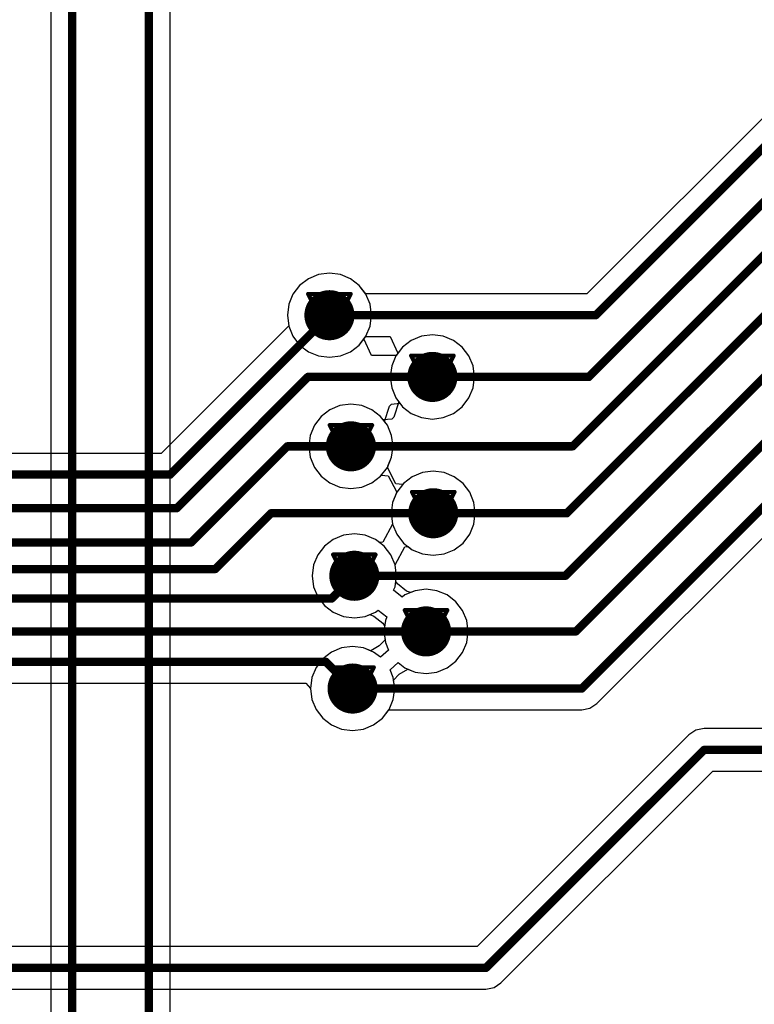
# Model space of a CAD drawing. Header units: millimetres. Extents: x 138 to 555, y 26 to 334.
# Tile 216 of 256: x 261 to 270, y 169 to 181. Entities that reach past the tile are written whole.
import ezdxf

# ---------------------------------------------------------------- set-up
doc = ezdxf.new("R2010")
doc.units = ezdxf.units.MM
for name, color, linetype in [('BottomLayer', 5, 'Continuous'), ('DrillDrawing', 1, 'Continuous'), ('MidLayer1', 16, 'Continuous'), ('MidLayer2', 76, 'Continuous'), ('MidLayer3', 90, 'Continuous'), ('MidLayer4', 156, 'Continuous'), ('MultiLayer', 9, 'Continuous'), ('TopLayer', 1, 'Continuous'), ('ViaHoleLayer', 16, 'Continuous')]:
    doc.layers.add(name, color=color, linetype=linetype)

msp = doc.modelspace()

# ---------------------------------------------------------------- linework, layer by layer
at = {"layer": 'BottomLayer'}
for p, q in [((264.552, 177.685), (264.43, 177.635)), ((264.682, 177.702), (264.552, 177.685)), ((264.813, 177.685), (264.682, 177.702)), ((264.934, 177.635), (264.813, 177.685)), ((264.325, 177.555), (264.245, 177.45)), ((264.43, 177.635), (264.325, 177.555)), ((265.039, 177.555), (264.934, 177.635)), ((265.119, 177.45), (265.039, 177.555)), ((264.245, 177.45), (264.195, 177.329)), ((265.169, 177.329), (265.119, 177.45)), ((264.195, 177.329), (264.178, 177.198)), ((265.186, 177.198), (265.169, 177.329)), ((264.178, 177.198), (264.195, 177.071)), ((265.169, 177.068), (265.186, 177.198)), ((264.195, 177.071), (262.668, 175.544)), ((265.119, 176.946), (265.169, 177.068)), ((265.914, 176.963), (265.783, 176.946)), ((266.044, 176.946), (265.914, 176.963)), ((265.094, 176.914), (265.119, 176.946)), ((265.187, 176.714), (265.094, 176.914)), ((265.662, 176.896), (265.557, 176.816)), ((265.783, 176.946), (265.662, 176.896)), ((266.166, 176.896), (266.044, 176.946)), ((266.27, 176.816), (266.166, 176.896)), ((265.479, 176.714), (265.187, 176.714)), ((265.557, 176.816), (265.479, 176.714)), ((266.351, 176.711), (266.27, 176.816)), ((266.401, 176.59), (266.351, 176.711)), ((266.418, 176.459), (266.401, 176.59)), ((266.401, 176.328), (266.418, 176.459)), ((266.351, 176.207), (266.401, 176.328)), ((265.401, 176.108), (265.423, 176.133)), ((265.423, 176.133), (265.526, 176.143)), ((265.526, 176.143), (265.557, 176.102)), ((266.27, 176.102), (266.351, 176.207)), ((265.341, 175.925), (265.401, 176.108)), ((265.557, 176.102), (265.662, 176.022)), ((265.662, 176.022), (265.783, 175.972)), ((266.044, 175.972), (266.166, 176.022)), ((266.166, 176.022), (266.27, 176.102)), ((265.375, 175.88), (265.341, 175.925)), ((265.783, 175.972), (265.914, 175.955)), ((265.914, 175.955), (266.044, 175.972)), ((265.426, 175.758), (265.375, 175.88)), ((265.443, 175.628), (265.426, 175.758)), ((262.668, 175.544), (242.439, 175.544)), ((265.426, 175.497), (265.443, 175.628)), ((265.382, 175.39), (265.426, 175.497)), ((265.38, 175.367), (265.382, 175.39)), ((265.477, 175.179), (265.38, 175.367)), ((265.794, 175.314), (265.672, 175.264)), ((265.924, 175.331), (265.794, 175.314)), ((266.055, 175.314), (265.924, 175.331)), ((266.176, 175.264), (266.055, 175.314)), ((265.567, 175.184), (265.557, 175.17)), ((265.672, 175.264), (265.567, 175.184)), ((266.281, 175.184), (266.176, 175.264)), ((266.361, 175.079), (266.281, 175.184)), ((265.557, 175.17), (265.477, 175.179)), ((266.411, 174.957), (266.361, 175.079)), ((266.428, 174.827), (266.411, 174.957)), ((266.411, 174.696), (266.428, 174.827)), ((266.361, 174.575), (266.411, 174.696)), ((266.281, 174.47), (266.361, 174.575)), ((265.467, 174.208), (265.585, 174.423)), ((265.585, 174.423), (265.624, 174.427)), ((265.624, 174.427), (265.672, 174.39)), ((265.672, 174.39), (265.794, 174.34)), ((266.055, 174.34), (266.176, 174.39)), ((266.176, 174.39), (266.281, 174.47)), ((265.794, 174.34), (265.924, 174.323)), ((265.924, 174.323), (266.055, 174.34)), ((265.467, 174.206), (265.467, 174.208)), ((265.484, 174.078), (265.467, 174.206)), ((265.475, 174.01), (265.484, 174.078)), ((265.496, 173.98), (265.475, 174.01)), ((265.603, 173.895), (265.496, 173.98)), ((265.652, 173.876), (265.603, 173.895)), ((265.707, 173.899), (265.652, 173.876)), ((265.838, 173.916), (265.707, 173.899)), ((265.968, 173.899), (265.838, 173.916)), ((266.09, 173.849), (265.968, 173.899)), ((266.195, 173.768), (266.09, 173.849)), ((266.275, 173.664), (266.195, 173.768)), ((266.325, 173.542), (266.275, 173.664)), ((266.342, 173.412), (266.325, 173.542)), ((266.325, 173.281), (266.342, 173.412)), ((266.275, 173.16), (266.325, 173.281)), ((266.195, 173.055), (266.275, 173.16)), ((265.518, 172.901), (265.62, 172.961)), ((265.62, 172.961), (265.707, 172.925)), ((265.968, 172.925), (266.09, 172.975)), ((266.09, 172.975), (266.195, 173.055)), ((265.45, 172.827), (265.518, 172.901)), ((265.463, 172.728), (265.45, 172.827)), ((265.707, 172.925), (265.838, 172.908)), ((265.838, 172.908), (265.968, 172.925)), ((247.457, 172.793), (264.398, 172.793)), ((264.398, 172.793), (264.454, 172.728)), ((264.454, 172.728), (264.471, 172.598)), ((265.446, 172.598), (265.463, 172.728)), ((264.471, 172.598), (264.522, 172.476)), ((265.395, 172.476), (265.446, 172.598)), ((264.522, 172.476), (264.602, 172.372)), ((265.315, 172.372), (265.395, 172.476)), ((264.602, 172.372), (264.706, 172.292)), ((265.211, 172.292), (265.315, 172.372)), ((264.706, 172.292), (264.828, 172.241)), ((264.828, 172.241), (264.959, 172.224)), ((264.959, 172.224), (265.089, 172.241)), ((265.089, 172.241), (265.211, 172.292)), ((269.165, 172.248), (269.067, 172.229)), ((330.784, 172.248), (269.165, 172.248)), ((268.985, 172.174), (266.449, 169.638)), ((269.067, 172.229), (268.985, 172.174)), ((266.735, 169.203), (269.271, 171.739)), ((269.271, 171.739), (297.558, 171.739)), ((266.449, 169.638), (244.968, 169.638)), ((266.652, 169.147), (266.735, 169.203)), ((244.939, 169.128), (266.554, 169.128)), ((266.554, 169.128), (266.652, 169.147))]:
    msp.add_line(p, q, dxfattribs=at)
for points, const_width in [([(264.532, 177.198, 1), (264.832, 177.198, 1)], 0.3), ([(264.657, 177.198, 1), (264.707, 177.198, 1)], 0.05), ([(265.764, 176.459, 1), (266.064, 176.459, 1)], 0.3), ([(264.4, 176.459, 1), (264.45, 176.459, 1)], 0.05), ([(264.4, 176.459, 1), (264.45, 176.459, 1)], 0.05), ([(265.889, 176.459, 1), (265.939, 176.459, 1)], 0.05), ([(264.789, 175.628, 1), (265.089, 175.628, 1)], 0.3), ([(264.154, 175.628, 1), (264.204, 175.628, 1)], 0.05), ([(264.154, 175.628, 1), (264.204, 175.628, 1)], 0.05), ([(264.914, 175.628, 1), (264.964, 175.628, 1)], 0.05), ([(262.748, 175.289, 1), (262.798, 175.289, 1)], 0.05), ([(262.748, 175.289, 1), (262.798, 175.289, 1)], 0.05), ([(265.774, 174.827, 1), (266.074, 174.827, 1)], 0.3), ([(262.83, 174.888, 1), (262.88, 174.888, 1)], 0.05), ([(262.83, 174.888, 1), (262.88, 174.888, 1)], 0.05), ([(263.959, 174.827, 1), (264.009, 174.827, 1)], 0.05), ([(263.959, 174.827, 1), (264.009, 174.827, 1)], 0.05), ([(265.899, 174.827, 1), (265.949, 174.827, 1)], 0.05), ([(263.004, 174.478, 1), (263.054, 174.478, 1)], 0.05), ([(263.004, 174.478, 1), (263.054, 174.478, 1)], 0.05), ([(264.83, 174.078, 1), (265.13, 174.078, 1)], 0.3), ([(263.291, 174.159, 1), (263.341, 174.159, 1)], 0.05), ([(263.291, 174.159, 1), (263.341, 174.159, 1)], 0.05), ([(264.955, 174.078, 1), (265.005, 174.078, 1)], 0.05), ([(264.683, 173.806, 1), (264.733, 173.806, 1)], 0.05), ([(264.683, 173.806, 1), (264.733, 173.806, 1)], 0.05), ([(265.688, 173.412, 1), (265.988, 173.412, 1)], 0.3), ([(265.813, 173.412, 1), (265.863, 173.412, 1)], 0.05), ([(264.614, 173.048, 1), (264.664, 173.048, 1)], 0.05), ([(264.614, 173.048, 1), (264.664, 173.048, 1)], 0.05), ([(264.809, 172.728, 1), (265.109, 172.728, 1)], 0.3), ([(264.934, 172.728, 1), (264.984, 172.728, 1)], 0.05), ([(269.14, 171.993, 1), (269.19, 171.993, 1)], 0.05), ([(269.14, 171.993, 1), (269.19, 171.993, 1)], 0.05), ([(266.529, 169.383, 1), (266.579, 169.383, 1)], 0.05), ([(266.529, 169.383, 1), (266.579, 169.383, 1)], 0.05)]:
    msp.add_lwpolyline(points, format="xyb", close=True, dxfattribs=dict(at, const_width=const_width))
at = {"layer": 'BottomLayer', "const_width": 0.1}
for points in [[(262.773, 175.289), (264.682, 177.198)], [(262.855, 174.888), (264.425, 176.459)], [(264.425, 176.459), (265.914, 176.459)], [(263.029, 174.478), (264.179, 175.628)], [(264.179, 175.628), (264.939, 175.628)], [(242.439, 175.289), (262.773, 175.289)], [(242.623, 174.888), (262.855, 174.888)], [(263.316, 174.159), (263.984, 174.827)], [(263.984, 174.827), (265.924, 174.827)], [(246.462, 174.478), (263.029, 174.478)], [(246.746, 174.159), (263.316, 174.159)], [(264.708, 173.806), (264.98, 174.078)], [(246.903, 173.806), (264.708, 173.806)], [(247.212, 173.412), (265.838, 173.412)], [(247.352, 173.048), (264.639, 173.048)], [(264.639, 173.048), (264.959, 172.728)], [(266.554, 169.383), (269.165, 171.993)], [(269.165, 171.993), (331.219, 171.993)], [(244.504, 169.383), (266.554, 169.383)]]:
    msp.add_lwpolyline(points, dxfattribs=at)
at = {"layer": 'DrillDrawing', "const_width": 0.0508}
for points in [[(264.428, 177.452), (264.936, 177.452)], [(264.428, 177.452), (264.682, 176.944)], [(264.682, 176.944), (264.936, 177.452)], [(264.53, 177.35), (264.834, 177.35)], [(264.53, 177.35), (264.682, 177.046)], [(264.682, 177.046), (264.834, 177.35)], [(265.66, 176.713), (266.168, 176.713)], [(265.66, 176.713), (265.914, 176.205)], [(265.914, 176.205), (266.168, 176.713)], [(265.761, 176.611), (266.066, 176.611)], [(265.761, 176.611), (265.914, 176.307)], [(265.914, 176.307), (266.066, 176.611)], [(264.685, 175.882), (265.193, 175.882)], [(264.685, 175.882), (264.939, 175.374)], [(264.939, 175.374), (265.193, 175.882)], [(264.786, 175.78), (265.091, 175.78)], [(264.786, 175.78), (264.939, 175.475)], [(264.939, 175.475), (265.091, 175.78)], [(265.67, 175.081), (266.178, 175.081)], [(265.67, 175.081), (265.924, 174.573)], [(265.924, 174.573), (266.178, 175.081)], [(265.772, 174.979), (266.076, 174.979)], [(265.772, 174.979), (265.924, 174.675)], [(265.924, 174.675), (266.076, 174.979)], [(264.726, 174.332), (265.234, 174.332)], [(264.726, 174.332), (264.98, 173.824)], [(264.98, 173.824), (265.234, 174.332)], [(264.827, 174.23), (265.132, 174.23)], [(264.827, 174.23), (264.98, 173.925)], [(264.98, 173.925), (265.132, 174.23)], [(265.584, 173.666), (266.092, 173.666)], [(265.584, 173.666), (265.838, 173.158)], [(265.838, 173.158), (266.092, 173.666)], [(265.686, 173.564), (265.99, 173.564)], [(265.686, 173.564), (265.838, 173.259)], [(265.838, 173.259), (265.99, 173.564)], [(264.705, 172.982), (265.213, 172.982)], [(264.705, 172.982), (264.959, 172.474)], [(264.959, 172.474), (265.213, 172.982)], [(264.806, 172.881), (265.111, 172.881)], [(264.806, 172.881), (264.959, 172.576)], [(264.959, 172.576), (265.111, 172.881)]]:
    msp.add_lwpolyline(points, dxfattribs=at)
at = {"layer": 'DrillDrawing', "const_width": 0.0254}
for points in [[(264.415, 177.452, 1), (264.441, 177.452, 1)], [(264.415, 177.452, 1), (264.441, 177.452, 1)], [(264.923, 177.452, 1), (264.949, 177.452, 1)], [(264.923, 177.452, 1), (264.949, 177.452, 1)], [(264.517, 177.35, 1), (264.542, 177.35, 1)], [(264.517, 177.35, 1), (264.542, 177.35, 1)], [(264.822, 177.35, 1), (264.847, 177.35, 1)], [(264.822, 177.35, 1), (264.847, 177.35, 1)], [(264.669, 177.046, 1), (264.695, 177.046, 1)], [(264.669, 177.046, 1), (264.695, 177.046, 1)], [(264.669, 176.944, 1), (264.695, 176.944, 1)], [(264.669, 176.944, 1), (264.695, 176.944, 1)], [(265.647, 176.713, 1), (265.673, 176.713, 1)], [(265.647, 176.713, 1), (265.673, 176.713, 1)], [(266.155, 176.713, 1), (266.181, 176.713, 1)], [(266.155, 176.713, 1), (266.181, 176.713, 1)], [(265.749, 176.611, 1), (265.774, 176.611, 1)], [(265.749, 176.611, 1), (265.774, 176.611, 1)], [(266.054, 176.611, 1), (266.079, 176.611, 1)], [(266.054, 176.611, 1), (266.079, 176.611, 1)], [(265.901, 176.307, 1), (265.927, 176.307, 1)], [(265.901, 176.307, 1), (265.927, 176.307, 1)], [(265.901, 176.205, 1), (265.927, 176.205, 1)], [(265.901, 176.205, 1), (265.927, 176.205, 1)], [(264.672, 175.882, 1), (264.697, 175.882, 1)], [(264.672, 175.882, 1), (264.697, 175.882, 1)], [(265.18, 175.882, 1), (265.205, 175.882, 1)], [(265.18, 175.882, 1), (265.205, 175.882, 1)], [(264.774, 175.78, 1), (264.799, 175.78, 1)], [(264.774, 175.78, 1), (264.799, 175.78, 1)], [(265.078, 175.78, 1), (265.104, 175.78, 1)], [(265.078, 175.78, 1), (265.104, 175.78, 1)], [(264.926, 175.475, 1), (264.951, 175.475, 1)], [(264.926, 175.475, 1), (264.951, 175.475, 1)], [(264.926, 175.374, 1), (264.951, 175.374, 1)], [(264.926, 175.374, 1), (264.951, 175.374, 1)], [(265.657, 175.081, 1), (265.683, 175.081, 1)], [(265.657, 175.081, 1), (265.683, 175.081, 1)], [(266.165, 175.081, 1), (266.191, 175.081, 1)], [(266.165, 175.081, 1), (266.191, 175.081, 1)], [(265.759, 174.979, 1), (265.784, 174.979, 1)], [(265.759, 174.979, 1), (265.784, 174.979, 1)], [(266.064, 174.979, 1), (266.089, 174.979, 1)], [(266.064, 174.979, 1), (266.089, 174.979, 1)], [(265.911, 174.675, 1), (265.937, 174.675, 1)], [(265.911, 174.675, 1), (265.937, 174.675, 1)], [(265.911, 174.573, 1), (265.937, 174.573, 1)], [(265.911, 174.573, 1), (265.937, 174.573, 1)], [(264.713, 174.332, 1), (264.738, 174.332, 1)], [(264.713, 174.332, 1), (264.738, 174.332, 1)], [(265.221, 174.332, 1), (265.246, 174.332, 1)], [(265.221, 174.332, 1), (265.246, 174.332, 1)], [(264.815, 174.23, 1), (264.84, 174.23, 1)], [(264.815, 174.23, 1), (264.84, 174.23, 1)], [(265.119, 174.23, 1), (265.145, 174.23, 1)], [(265.119, 174.23, 1), (265.145, 174.23, 1)], [(264.967, 173.925, 1), (264.992, 173.925, 1)], [(264.967, 173.925, 1), (264.992, 173.925, 1)], [(264.967, 173.824, 1), (264.992, 173.824, 1)], [(264.967, 173.824, 1), (264.992, 173.824, 1)], [(265.571, 173.666, 1), (265.597, 173.666, 1)], [(265.571, 173.666, 1), (265.597, 173.666, 1)], [(266.079, 173.666, 1), (266.105, 173.666, 1)], [(266.079, 173.666, 1), (266.105, 173.666, 1)], [(265.673, 173.564, 1), (265.698, 173.564, 1)], [(265.673, 173.564, 1), (265.698, 173.564, 1)], [(265.978, 173.564, 1), (266.003, 173.564, 1)], [(265.978, 173.564, 1), (266.003, 173.564, 1)], [(265.825, 173.259, 1), (265.851, 173.259, 1)], [(265.825, 173.259, 1), (265.851, 173.259, 1)], [(265.825, 173.158, 1), (265.851, 173.158, 1)], [(265.825, 173.158, 1), (265.851, 173.158, 1)], [(264.692, 172.982, 1), (264.717, 172.982, 1)], [(264.692, 172.982, 1), (264.717, 172.982, 1)], [(265.2, 172.982, 1), (265.225, 172.982, 1)], [(265.2, 172.982, 1), (265.225, 172.982, 1)], [(264.793, 172.881, 1), (264.819, 172.881, 1)], [(264.793, 172.881, 1), (264.819, 172.881, 1)], [(265.098, 172.881, 1), (265.124, 172.881, 1)], [(265.098, 172.881, 1), (265.124, 172.881, 1)], [(264.946, 172.576, 1), (264.971, 172.576, 1)], [(264.946, 172.576, 1), (264.971, 172.576, 1)], [(264.946, 172.474, 1), (264.971, 172.474, 1)], [(264.946, 172.474, 1), (264.971, 172.474, 1)]]:
    msp.add_lwpolyline(points, format="xyb", close=True, dxfattribs=at)
at = {"layer": 'MidLayer1', "const_width": 0.3}
for points in [[(264.532, 177.198, 1), (264.832, 177.198, 1)], [(265.764, 176.459, 1), (266.064, 176.459, 1)], [(264.789, 175.628, 1), (265.089, 175.628, 1)], [(265.774, 174.827, 1), (266.074, 174.827, 1)], [(264.83, 174.078, 1), (265.13, 174.078, 1)], [(265.688, 173.412, 1), (265.988, 173.412, 1)], [(264.809, 172.728, 1), (265.109, 172.728, 1)]]:
    msp.add_lwpolyline(points, format="xyb", close=True, dxfattribs=at)
at = {"layer": 'MidLayer2'}
for p, q in [((264.552, 177.685), (264.43, 177.635)), ((264.682, 177.702), (264.552, 177.685)), ((264.813, 177.685), (264.682, 177.702)), ((264.934, 177.635), (264.813, 177.685)), ((264.325, 177.555), (264.245, 177.45)), ((264.43, 177.635), (264.325, 177.555)), ((265.039, 177.555), (264.934, 177.635)), ((265.119, 177.45), (265.039, 177.555)), ((264.245, 177.45), (264.195, 177.329)), ((265.169, 177.329), (265.119, 177.45)), ((264.195, 177.329), (264.178, 177.198)), ((265.186, 177.198), (265.169, 177.329)), ((264.178, 177.198), (264.195, 177.068)), ((265.169, 177.068), (265.186, 177.198)), ((264.195, 177.068), (264.245, 176.946)), ((265.119, 176.946), (265.169, 177.068)), ((265.914, 176.963), (265.783, 176.946)), ((266.044, 176.946), (265.914, 176.963)), ((264.245, 176.946), (264.325, 176.841)), ((264.325, 176.841), (264.43, 176.761)), ((264.934, 176.761), (265.039, 176.841)), ((265.039, 176.841), (265.119, 176.946)), ((265.662, 176.896), (265.557, 176.816)), ((265.783, 176.946), (265.662, 176.896)), ((266.166, 176.896), (266.044, 176.946)), ((266.27, 176.816), (266.166, 176.896)), ((264.43, 176.761), (264.552, 176.711)), ((264.813, 176.711), (264.934, 176.761)), ((265.557, 176.816), (265.477, 176.711)), ((266.351, 176.711), (266.27, 176.816)), ((264.552, 176.711), (264.682, 176.694)), ((264.682, 176.694), (264.813, 176.711)), ((265.477, 176.711), (265.427, 176.59)), ((266.401, 176.59), (266.351, 176.711)), ((265.427, 176.59), (265.41, 176.459)), ((266.418, 176.459), (266.401, 176.59)), ((265.41, 176.459), (265.427, 176.328)), ((266.401, 176.328), (266.418, 176.459)), ((265.427, 176.328), (265.477, 176.207)), ((266.351, 176.207), (266.401, 176.328)), ((264.939, 176.132), (264.808, 176.115)), ((265.069, 176.115), (264.939, 176.132)), ((265.477, 176.207), (265.557, 176.102)), ((266.27, 176.102), (266.351, 176.207)), ((264.687, 176.064), (264.582, 175.984)), ((264.808, 176.115), (264.687, 176.064)), ((265.191, 176.064), (265.069, 176.115)), ((265.295, 175.984), (265.191, 176.064)), ((265.557, 176.102), (265.662, 176.022)), ((265.662, 176.022), (265.783, 175.972)), ((266.044, 175.972), (266.166, 176.022)), ((266.166, 176.022), (266.27, 176.102)), ((264.582, 175.984), (264.502, 175.88)), ((265.375, 175.88), (265.295, 175.984)), ((265.783, 175.972), (265.914, 175.955)), ((265.914, 175.955), (266.044, 175.972)), ((264.502, 175.88), (264.452, 175.758)), ((265.426, 175.758), (265.375, 175.88)), ((264.452, 175.758), (264.434, 175.628)), ((265.443, 175.628), (265.426, 175.758)), ((264.434, 175.628), (264.452, 175.497)), ((265.426, 175.497), (265.443, 175.628)), ((264.452, 175.497), (264.502, 175.375)), ((265.375, 175.375), (265.426, 175.497)), ((264.502, 175.375), (264.582, 175.271)), ((265.295, 175.271), (265.375, 175.375)), ((265.794, 175.314), (265.672, 175.264)), ((265.924, 175.331), (265.794, 175.314)), ((266.055, 175.314), (265.924, 175.331)), ((266.176, 175.264), (266.055, 175.314)), ((264.582, 175.271), (264.687, 175.191)), ((264.687, 175.191), (264.808, 175.14)), ((265.069, 175.14), (265.191, 175.191)), ((265.191, 175.191), (265.295, 175.271)), ((265.567, 175.184), (265.487, 175.079)), ((265.672, 175.264), (265.567, 175.184)), ((266.281, 175.184), (266.176, 175.264)), ((266.361, 175.079), (266.281, 175.184)), ((264.808, 175.14), (264.939, 175.123)), ((264.939, 175.123), (265.069, 175.14)), ((265.487, 175.079), (265.437, 174.957)), ((266.411, 174.957), (266.361, 175.079)), ((265.437, 174.957), (265.42, 174.827)), ((266.428, 174.827), (266.411, 174.957)), ((265.42, 174.827), (265.437, 174.696)), ((266.411, 174.696), (266.428, 174.827)), ((265.437, 174.696), (265.487, 174.575)), ((266.361, 174.575), (266.411, 174.696)), ((264.728, 174.514), (264.623, 174.434)), ((264.849, 174.565), (264.728, 174.514)), ((264.98, 174.582), (264.849, 174.565)), ((265.11, 174.565), (264.98, 174.582)), ((265.232, 174.514), (265.11, 174.565)), ((265.336, 174.434), (265.232, 174.514)), ((265.487, 174.575), (265.567, 174.47)), ((266.281, 174.47), (266.361, 174.575)), ((264.623, 174.434), (264.543, 174.33)), ((265.417, 174.33), (265.336, 174.434)), ((265.567, 174.47), (265.672, 174.39)), ((265.672, 174.39), (265.794, 174.34)), ((266.055, 174.34), (266.176, 174.39)), ((266.176, 174.39), (266.281, 174.47)), ((264.543, 174.33), (264.493, 174.208)), ((265.467, 174.208), (265.417, 174.33)), ((265.794, 174.34), (265.924, 174.323)), ((265.924, 174.323), (266.055, 174.34)), ((264.493, 174.208), (264.475, 174.078)), ((265.484, 174.078), (265.467, 174.208)), ((264.475, 174.078), (264.493, 173.947)), ((265.475, 174.01), (265.484, 174.078)), ((265.496, 173.98), (265.475, 174.01)), ((264.493, 173.947), (264.543, 173.825)), ((265.603, 173.895), (265.496, 173.98)), ((265.652, 173.876), (265.603, 173.895)), ((265.707, 173.899), (265.652, 173.876)), ((265.838, 173.916), (265.707, 173.899)), ((265.968, 173.899), (265.838, 173.916)), ((266.09, 173.849), (265.968, 173.899)), ((264.543, 173.825), (264.623, 173.721)), ((266.195, 173.768), (266.09, 173.849)), ((266.275, 173.664), (266.195, 173.768)), ((264.623, 173.721), (264.728, 173.641)), ((266.325, 173.542), (266.275, 173.664)), ((264.728, 173.641), (264.849, 173.591)), ((264.849, 173.591), (264.98, 173.573)), ((264.98, 173.573), (265.11, 173.591)), ((265.11, 173.591), (265.166, 173.614)), ((265.166, 173.614), (265.215, 173.595)), ((265.215, 173.595), (265.322, 173.51)), ((266.342, 173.412), (266.325, 173.542)), ((265.322, 173.51), (265.342, 173.479)), ((265.342, 173.479), (265.334, 173.412)), ((265.334, 173.412), (265.347, 173.313)), ((266.325, 173.281), (266.342, 173.412)), ((265.347, 173.313), (265.279, 173.239)), ((264.828, 173.216), (264.706, 173.165)), ((264.959, 173.233), (264.828, 173.216)), ((265.089, 173.216), (264.959, 173.233)), ((265.177, 173.179), (265.089, 173.216)), ((265.279, 173.239), (265.177, 173.179)), ((266.275, 173.16), (266.325, 173.281)), ((264.602, 173.085), (264.522, 172.981)), ((264.706, 173.165), (264.602, 173.085)), ((266.195, 173.055), (266.275, 173.16)), ((264.522, 172.981), (264.471, 172.859)), ((265.518, 172.901), (265.62, 172.961)), ((265.62, 172.961), (265.707, 172.925)), ((265.968, 172.925), (266.09, 172.975)), ((266.09, 172.975), (266.195, 173.055)), ((264.471, 172.859), (264.454, 172.728)), ((265.45, 172.827), (265.518, 172.901)), ((265.463, 172.728), (265.45, 172.827)), ((265.707, 172.925), (265.838, 172.908)), ((265.838, 172.908), (265.968, 172.925)), ((264.454, 172.728), (264.471, 172.598)), ((265.446, 172.598), (265.463, 172.728)), ((264.471, 172.598), (264.522, 172.476)), ((265.395, 172.476), (265.446, 172.598)), ((264.522, 172.476), (264.602, 172.372)), ((265.315, 172.372), (265.395, 172.476)), ((264.602, 172.372), (264.706, 172.292)), ((265.211, 172.292), (265.315, 172.372)), ((264.706, 172.292), (264.828, 172.241)), ((264.828, 172.241), (264.959, 172.224)), ((264.959, 172.224), (265.089, 172.241)), ((265.089, 172.241), (265.211, 172.292))]:
    msp.add_line(p, q, dxfattribs=at)
at = {"layer": 'MidLayer2', "const_width": 0.3}
for points in [[(264.532, 177.198, 1), (264.832, 177.198, 1)], [(265.764, 176.459, 1), (266.064, 176.459, 1)], [(264.789, 175.628, 1), (265.089, 175.628, 1)], [(265.774, 174.827, 1), (266.074, 174.827, 1)], [(264.83, 174.078, 1), (265.13, 174.078, 1)], [(265.688, 173.412, 1), (265.988, 173.412, 1)], [(264.809, 172.728, 1), (265.109, 172.728, 1)]]:
    msp.add_lwpolyline(points, format="xyb", close=True, dxfattribs=at)
at = {"layer": 'MidLayer3'}
for p, q in [((264.552, 177.685), (264.43, 177.635)), ((264.682, 177.702), (264.552, 177.685)), ((264.813, 177.685), (264.682, 177.702)), ((264.934, 177.635), (264.813, 177.685)), ((264.325, 177.555), (264.245, 177.45)), ((264.43, 177.635), (264.325, 177.555)), ((265.039, 177.555), (264.934, 177.635)), ((265.119, 177.45), (265.039, 177.555)), ((264.245, 177.45), (264.195, 177.329)), ((265.169, 177.329), (265.119, 177.45)), ((264.195, 177.329), (264.178, 177.198)), ((265.186, 177.198), (265.169, 177.329)), ((264.178, 177.198), (264.195, 177.068)), ((265.169, 177.068), (265.186, 177.198)), ((264.195, 177.068), (264.245, 176.946)), ((265.119, 176.946), (265.169, 177.068)), ((265.914, 176.963), (265.783, 176.946)), ((266.044, 176.946), (265.914, 176.963)), ((264.245, 176.946), (264.325, 176.841)), ((264.325, 176.841), (264.43, 176.761)), ((264.934, 176.761), (265.039, 176.841)), ((265.039, 176.841), (265.119, 176.946)), ((265.662, 176.896), (265.557, 176.816)), ((265.783, 176.946), (265.662, 176.896)), ((266.166, 176.896), (266.044, 176.946)), ((266.27, 176.816), (266.166, 176.896)), ((264.43, 176.761), (264.552, 176.711)), ((264.813, 176.711), (264.934, 176.761)), ((265.557, 176.816), (265.477, 176.711)), ((266.351, 176.711), (266.27, 176.816)), ((264.552, 176.711), (264.682, 176.694)), ((264.682, 176.694), (264.813, 176.711)), ((265.477, 176.711), (265.427, 176.59)), ((266.401, 176.59), (266.351, 176.711)), ((265.427, 176.59), (265.41, 176.459)), ((266.418, 176.459), (266.401, 176.59)), ((265.41, 176.459), (265.427, 176.328)), ((266.401, 176.328), (266.418, 176.459)), ((265.427, 176.328), (265.477, 176.207)), ((266.351, 176.207), (266.401, 176.328)), ((264.939, 176.132), (264.808, 176.115)), ((265.069, 176.115), (264.939, 176.132)), ((265.477, 176.207), (265.557, 176.102)), ((266.27, 176.102), (266.351, 176.207)), ((264.687, 176.064), (264.582, 175.984)), ((264.808, 176.115), (264.687, 176.064)), ((265.191, 176.064), (265.069, 176.115)), ((265.295, 175.984), (265.191, 176.064)), ((265.557, 176.102), (265.662, 176.022)), ((265.662, 176.022), (265.783, 175.972)), ((266.044, 175.972), (266.166, 176.022)), ((266.166, 176.022), (266.27, 176.102)), ((264.582, 175.984), (264.502, 175.88)), ((265.375, 175.88), (265.295, 175.984)), ((265.783, 175.972), (265.914, 175.955)), ((265.914, 175.955), (266.044, 175.972)), ((264.502, 175.88), (264.452, 175.758)), ((265.426, 175.758), (265.375, 175.88)), ((264.452, 175.758), (264.434, 175.628)), ((265.443, 175.628), (265.426, 175.758)), ((264.434, 175.628), (264.452, 175.497)), ((265.426, 175.497), (265.443, 175.628)), ((264.452, 175.497), (264.502, 175.375)), ((265.375, 175.375), (265.426, 175.497)), ((264.502, 175.375), (264.582, 175.271)), ((265.295, 175.271), (265.375, 175.375)), ((265.794, 175.314), (265.672, 175.264)), ((265.924, 175.331), (265.794, 175.314)), ((266.055, 175.314), (265.924, 175.331)), ((266.176, 175.264), (266.055, 175.314)), ((264.582, 175.271), (264.687, 175.191)), ((264.687, 175.191), (264.808, 175.14)), ((265.069, 175.14), (265.191, 175.191)), ((265.191, 175.191), (265.295, 175.271)), ((265.567, 175.184), (265.487, 175.079)), ((265.672, 175.264), (265.567, 175.184)), ((266.281, 175.184), (266.176, 175.264)), ((266.361, 175.079), (266.281, 175.184)), ((264.808, 175.14), (264.939, 175.123)), ((264.939, 175.123), (265.069, 175.14)), ((265.487, 175.079), (265.437, 174.957)), ((266.411, 174.957), (266.361, 175.079)), ((265.437, 174.957), (265.42, 174.827)), ((266.428, 174.827), (266.411, 174.957)), ((265.42, 174.827), (265.437, 174.696)), ((266.411, 174.696), (266.428, 174.827)), ((265.437, 174.696), (265.487, 174.575)), ((266.361, 174.575), (266.411, 174.696)), ((264.728, 174.514), (264.623, 174.434)), ((264.849, 174.565), (264.728, 174.514)), ((264.98, 174.582), (264.849, 174.565)), ((265.11, 174.565), (264.98, 174.582)), ((265.232, 174.514), (265.11, 174.565)), ((265.336, 174.434), (265.232, 174.514)), ((265.487, 174.575), (265.567, 174.47)), ((266.281, 174.47), (266.361, 174.575)), ((264.623, 174.434), (264.543, 174.33)), ((265.417, 174.33), (265.336, 174.434)), ((265.567, 174.47), (265.672, 174.39)), ((265.672, 174.39), (265.794, 174.34)), ((266.055, 174.34), (266.176, 174.39)), ((266.176, 174.39), (266.281, 174.47)), ((264.543, 174.33), (264.493, 174.208)), ((265.467, 174.208), (265.417, 174.33)), ((265.794, 174.34), (265.924, 174.323)), ((265.924, 174.323), (266.055, 174.34)), ((264.493, 174.208), (264.475, 174.078)), ((265.484, 174.078), (265.467, 174.208)), ((264.475, 174.078), (264.493, 173.947)), ((265.467, 173.947), (265.484, 174.078)), ((264.493, 173.947), (264.543, 173.825)), ((265.449, 173.904), (265.467, 173.947)), ((265.553, 173.824), (265.449, 173.904)), ((265.707, 173.899), (265.586, 173.849)), ((265.838, 173.916), (265.707, 173.899)), ((265.968, 173.899), (265.838, 173.916)), ((266.09, 173.849), (265.968, 173.899)), ((264.543, 173.825), (264.623, 173.721)), ((265.586, 173.849), (265.553, 173.824)), ((266.195, 173.768), (266.09, 173.849)), ((266.275, 173.664), (266.195, 173.768)), ((264.623, 173.721), (264.728, 173.641)), ((265.232, 173.641), (265.264, 173.666)), ((265.264, 173.666), (265.369, 173.586)), ((266.325, 173.542), (266.275, 173.664)), ((264.728, 173.641), (264.849, 173.591)), ((264.849, 173.591), (264.98, 173.573)), ((264.98, 173.573), (265.11, 173.591)), ((265.11, 173.591), (265.232, 173.641)), ((265.351, 173.542), (265.334, 173.412)), ((265.369, 173.586), (265.351, 173.542)), ((266.342, 173.412), (266.325, 173.542)), ((265.334, 173.412), (265.351, 173.281)), ((266.325, 173.281), (266.342, 173.412)), ((264.828, 173.216), (264.706, 173.165)), ((264.959, 173.233), (264.828, 173.216)), ((265.089, 173.216), (264.959, 173.233)), ((265.211, 173.165), (265.089, 173.216)), ((265.389, 173.188), (265.293, 173.102)), ((265.351, 173.281), (265.389, 173.188)), ((266.275, 173.16), (266.325, 173.281)), ((264.602, 173.085), (264.522, 172.981)), ((264.706, 173.165), (264.602, 173.085)), ((265.293, 173.102), (265.211, 173.165)), ((266.195, 173.055), (266.275, 173.16)), ((264.522, 172.981), (264.471, 172.859)), ((265.407, 172.952), (265.504, 173.038)), ((265.446, 172.859), (265.407, 172.952)), ((265.504, 173.038), (265.586, 172.975)), ((265.586, 172.975), (265.707, 172.925)), ((265.968, 172.925), (266.09, 172.975)), ((266.09, 172.975), (266.195, 173.055)), ((264.471, 172.859), (264.454, 172.728)), ((265.463, 172.728), (265.446, 172.859)), ((265.707, 172.925), (265.838, 172.908)), ((265.838, 172.908), (265.968, 172.925)), ((264.454, 172.728), (264.471, 172.598)), ((265.446, 172.598), (265.463, 172.728)), ((264.471, 172.598), (264.522, 172.476)), ((265.395, 172.476), (265.446, 172.598)), ((264.522, 172.476), (264.602, 172.372)), ((265.315, 172.372), (265.395, 172.476)), ((264.602, 172.372), (264.706, 172.292)), ((265.211, 172.292), (265.315, 172.372)), ((264.706, 172.292), (264.828, 172.241)), ((264.828, 172.241), (264.959, 172.224)), ((264.959, 172.224), (265.089, 172.241)), ((265.089, 172.241), (265.211, 172.292))]:
    msp.add_line(p, q, dxfattribs=at)
at = {"layer": 'MidLayer3', "const_width": 0.3}
for points in [[(264.532, 177.198, 1), (264.832, 177.198, 1)], [(265.764, 176.459, 1), (266.064, 176.459, 1)], [(264.789, 175.628, 1), (265.089, 175.628, 1)], [(265.774, 174.827, 1), (266.074, 174.827, 1)], [(264.83, 174.078, 1), (265.13, 174.078, 1)], [(265.688, 173.412, 1), (265.988, 173.412, 1)], [(264.809, 172.728, 1), (265.109, 172.728, 1)]]:
    msp.add_lwpolyline(points, format="xyb", close=True, dxfattribs=at)
at = {"layer": 'MidLayer4'}
for p, q in [((264.552, 177.685), (264.43, 177.635)), ((264.682, 177.702), (264.552, 177.685)), ((264.813, 177.685), (264.682, 177.702)), ((264.934, 177.635), (264.813, 177.685)), ((264.325, 177.555), (264.245, 177.45)), ((264.43, 177.635), (264.325, 177.555)), ((265.039, 177.555), (264.934, 177.635)), ((265.119, 177.45), (265.039, 177.555)), ((264.245, 177.45), (264.195, 177.329)), ((265.169, 177.329), (265.119, 177.45)), ((264.195, 177.329), (264.178, 177.198)), ((265.186, 177.198), (265.169, 177.329)), ((264.178, 177.198), (264.195, 177.068)), ((265.169, 177.068), (265.186, 177.198)), ((264.195, 177.068), (264.245, 176.946)), ((265.119, 176.946), (265.169, 177.068)), ((265.914, 176.963), (265.783, 176.946)), ((266.044, 176.946), (265.914, 176.963)), ((264.245, 176.946), (264.325, 176.841)), ((264.325, 176.841), (264.43, 176.761)), ((264.934, 176.761), (265.039, 176.841)), ((265.039, 176.841), (265.119, 176.946)), ((265.662, 176.896), (265.557, 176.816)), ((265.783, 176.946), (265.662, 176.896)), ((266.166, 176.896), (266.044, 176.946)), ((266.27, 176.816), (266.166, 176.896)), ((264.43, 176.761), (264.552, 176.711)), ((264.813, 176.711), (264.934, 176.761)), ((265.557, 176.816), (265.477, 176.711)), ((266.351, 176.711), (266.27, 176.816)), ((264.552, 176.711), (264.682, 176.694)), ((264.682, 176.694), (264.813, 176.711)), ((265.477, 176.711), (265.427, 176.59)), ((266.401, 176.59), (266.351, 176.711)), ((265.427, 176.59), (265.41, 176.459)), ((266.418, 176.459), (266.401, 176.59)), ((265.41, 176.459), (265.427, 176.328)), ((266.401, 176.328), (266.418, 176.459)), ((265.427, 176.328), (265.477, 176.207)), ((266.351, 176.207), (266.401, 176.328)), ((264.939, 176.132), (264.808, 176.115)), ((265.069, 176.115), (264.939, 176.132)), ((265.477, 176.207), (265.557, 176.102)), ((266.27, 176.102), (266.351, 176.207)), ((264.687, 176.064), (264.582, 175.984)), ((264.808, 176.115), (264.687, 176.064)), ((265.191, 176.064), (265.069, 176.115)), ((265.295, 175.984), (265.191, 176.064)), ((265.557, 176.102), (265.662, 176.022)), ((265.662, 176.022), (265.783, 175.972)), ((266.044, 175.972), (266.166, 176.022)), ((266.166, 176.022), (266.27, 176.102)), ((264.582, 175.984), (264.502, 175.88)), ((265.375, 175.88), (265.295, 175.984)), ((265.783, 175.972), (265.914, 175.955)), ((265.914, 175.955), (266.044, 175.972)), ((264.502, 175.88), (264.452, 175.758)), ((265.426, 175.758), (265.375, 175.88)), ((264.452, 175.758), (264.434, 175.628)), ((265.443, 175.628), (265.426, 175.758)), ((264.434, 175.628), (264.452, 175.497)), ((265.426, 175.497), (265.443, 175.628)), ((264.452, 175.497), (264.502, 175.375)), ((265.375, 175.375), (265.426, 175.497)), ((264.502, 175.375), (264.582, 175.271)), ((265.295, 175.271), (265.375, 175.375)), ((265.794, 175.314), (265.672, 175.264)), ((265.924, 175.331), (265.794, 175.314)), ((266.055, 175.314), (265.924, 175.331)), ((266.176, 175.264), (266.055, 175.314)), ((264.582, 175.271), (264.687, 175.191)), ((264.687, 175.191), (264.808, 175.14)), ((265.069, 175.14), (265.191, 175.191)), ((265.191, 175.191), (265.295, 175.271)), ((265.567, 175.184), (265.487, 175.079)), ((265.672, 175.264), (265.567, 175.184)), ((266.281, 175.184), (266.176, 175.264)), ((266.361, 175.079), (266.281, 175.184)), ((264.808, 175.14), (264.939, 175.123)), ((264.939, 175.123), (265.069, 175.14)), ((265.487, 175.079), (265.437, 174.957)), ((266.411, 174.957), (266.361, 175.079)), ((265.437, 174.957), (265.42, 174.827)), ((266.428, 174.827), (266.411, 174.957)), ((265.42, 174.827), (265.437, 174.696)), ((266.411, 174.696), (266.428, 174.827)), ((265.437, 174.696), (265.487, 174.575)), ((266.361, 174.575), (266.411, 174.696)), ((264.728, 174.514), (264.623, 174.434)), ((264.849, 174.565), (264.728, 174.514)), ((264.98, 174.582), (264.849, 174.565)), ((265.11, 174.565), (264.98, 174.582)), ((265.232, 174.514), (265.11, 174.565)), ((265.336, 174.434), (265.232, 174.514)), ((265.487, 174.575), (265.567, 174.47)), ((266.281, 174.47), (266.361, 174.575)), ((264.623, 174.434), (264.543, 174.33)), ((265.417, 174.33), (265.336, 174.434)), ((265.567, 174.47), (265.672, 174.39)), ((265.672, 174.39), (265.794, 174.34)), ((266.055, 174.34), (266.176, 174.39)), ((266.176, 174.39), (266.281, 174.47)), ((264.543, 174.33), (264.493, 174.208)), ((265.467, 174.208), (265.417, 174.33)), ((265.794, 174.34), (265.924, 174.323)), ((265.924, 174.323), (266.055, 174.34)), ((264.493, 174.208), (264.475, 174.078)), ((265.484, 174.078), (265.467, 174.208)), ((264.475, 174.078), (264.493, 173.947)), ((265.467, 173.947), (265.484, 174.078)), ((264.493, 173.947), (264.543, 173.825)), ((265.449, 173.904), (265.467, 173.947)), ((265.553, 173.824), (265.449, 173.904)), ((265.707, 173.899), (265.586, 173.849)), ((265.838, 173.916), (265.707, 173.899)), ((265.968, 173.899), (265.838, 173.916)), ((266.09, 173.849), (265.968, 173.899)), ((264.543, 173.825), (264.623, 173.721)), ((265.586, 173.849), (265.553, 173.824)), ((266.195, 173.768), (266.09, 173.849)), ((266.275, 173.664), (266.195, 173.768)), ((264.623, 173.721), (264.728, 173.641)), ((265.232, 173.641), (265.264, 173.666)), ((265.264, 173.666), (265.369, 173.586)), ((266.325, 173.542), (266.275, 173.664)), ((264.728, 173.641), (264.849, 173.591)), ((264.849, 173.591), (264.98, 173.573)), ((264.98, 173.573), (265.11, 173.591)), ((265.11, 173.591), (265.232, 173.641)), ((265.351, 173.542), (265.334, 173.412)), ((265.369, 173.586), (265.351, 173.542)), ((266.342, 173.412), (266.325, 173.542)), ((265.334, 173.412), (265.351, 173.281)), ((266.325, 173.281), (266.342, 173.412)), ((264.828, 173.216), (264.706, 173.165)), ((264.959, 173.233), (264.828, 173.216)), ((265.089, 173.216), (264.959, 173.233)), ((265.211, 173.165), (265.089, 173.216)), ((265.389, 173.188), (265.293, 173.102)), ((265.351, 173.281), (265.389, 173.188)), ((266.275, 173.16), (266.325, 173.281)), ((264.602, 173.085), (264.522, 172.981)), ((264.706, 173.165), (264.602, 173.085)), ((265.293, 173.102), (265.211, 173.165)), ((266.195, 173.055), (266.275, 173.16)), ((264.522, 172.981), (264.471, 172.859)), ((265.407, 172.952), (265.504, 173.038)), ((265.446, 172.859), (265.407, 172.952)), ((265.504, 173.038), (265.586, 172.975)), ((265.586, 172.975), (265.707, 172.925)), ((265.968, 172.925), (266.09, 172.975)), ((266.09, 172.975), (266.195, 173.055)), ((264.471, 172.859), (264.454, 172.728)), ((265.463, 172.728), (265.446, 172.859)), ((265.707, 172.925), (265.838, 172.908)), ((265.838, 172.908), (265.968, 172.925)), ((264.454, 172.728), (264.471, 172.598)), ((265.446, 172.598), (265.463, 172.728)), ((264.471, 172.598), (264.522, 172.476)), ((265.395, 172.476), (265.446, 172.598)), ((264.522, 172.476), (264.602, 172.372)), ((265.315, 172.372), (265.395, 172.476)), ((264.602, 172.372), (264.706, 172.292)), ((265.211, 172.292), (265.315, 172.372)), ((264.706, 172.292), (264.828, 172.241)), ((264.828, 172.241), (264.959, 172.224)), ((264.959, 172.224), (265.089, 172.241)), ((265.089, 172.241), (265.211, 172.292))]:
    msp.add_line(p, q, dxfattribs=at)
at = {"layer": 'MidLayer4', "const_width": 0.3}
for points in [[(264.532, 177.198, 1), (264.832, 177.198, 1)], [(265.764, 176.459, 1), (266.064, 176.459, 1)], [(264.789, 175.628, 1), (265.089, 175.628, 1)], [(265.774, 174.827, 1), (266.074, 174.827, 1)], [(264.83, 174.078, 1), (265.13, 174.078, 1)], [(265.688, 173.412, 1), (265.988, 173.412, 1)], [(264.809, 172.728, 1), (265.109, 172.728, 1)]]:
    msp.add_lwpolyline(points, format="xyb", close=True, dxfattribs=at)
at = {"layer": 'MultiLayer', "const_width": 0.3}
for points in [[(264.532, 177.198, 1), (264.832, 177.198, 1)], [(265.764, 176.459, 1), (266.064, 176.459, 1)], [(264.789, 175.628, 1), (265.089, 175.628, 1)], [(265.774, 174.827, 1), (266.074, 174.827, 1)], [(264.83, 174.078, 1), (265.13, 174.078, 1)], [(265.688, 173.412, 1), (265.988, 173.412, 1)], [(264.809, 172.728, 1), (265.109, 172.728, 1)]]:
    msp.add_lwpolyline(points, format="xyb", close=True, dxfattribs=at)
at = {"layer": 'TopLayer'}
for p, q in [((278.527, 188.216), (267.764, 177.453)), ((267.882, 172.548), (281.644, 186.311)), ((261.349, 182.309), (261.349, 164.902)), ((262.777, 167.2), (262.777, 181.569)), ((264.552, 177.685), (264.43, 177.635)), ((264.682, 177.702), (264.552, 177.685)), ((264.813, 177.685), (264.682, 177.702)), ((264.934, 177.635), (264.813, 177.685)), ((264.325, 177.555), (264.245, 177.45)), ((264.43, 177.635), (264.325, 177.555)), ((265.039, 177.555), (264.934, 177.635)), ((265.117, 177.453), (265.039, 177.555)), ((264.245, 177.45), (264.195, 177.329)), ((267.764, 177.453), (265.117, 177.453)), ((264.195, 177.329), (264.178, 177.198)), ((264.178, 177.198), (264.195, 177.068)), ((264.195, 177.068), (264.245, 176.946)), ((264.245, 176.946), (264.325, 176.841)), ((264.325, 176.841), (264.43, 176.761)), ((264.934, 176.761), (265.039, 176.841)), ((265.039, 176.841), (265.117, 176.943)), ((265.117, 176.943), (265.409, 176.943)), ((265.409, 176.943), (265.502, 176.743)), ((264.43, 176.761), (264.552, 176.711)), ((264.813, 176.711), (264.934, 176.761)), ((265.502, 176.743), (265.477, 176.711)), ((264.552, 176.711), (264.682, 176.694)), ((264.682, 176.694), (264.813, 176.711)), ((265.477, 176.711), (265.427, 176.59)), ((265.427, 176.59), (265.41, 176.459)), ((265.41, 176.459), (265.427, 176.328)), ((265.427, 176.328), (265.477, 176.207)), ((264.939, 176.132), (264.808, 176.115)), ((265.069, 176.115), (264.939, 176.132)), ((265.512, 176.162), (265.451, 175.979)), ((265.477, 176.207), (265.512, 176.162)), ((264.687, 176.064), (264.582, 175.984)), ((264.808, 176.115), (264.687, 176.064)), ((265.191, 176.064), (265.069, 176.115)), ((265.295, 175.984), (265.191, 176.064)), ((264.582, 175.984), (264.502, 175.88)), ((265.326, 175.944), (265.295, 175.984)), ((265.43, 175.953), (265.326, 175.944)), ((265.451, 175.979), (265.43, 175.953)), ((264.502, 175.88), (264.452, 175.758)), ((264.452, 175.758), (264.434, 175.628)), ((264.434, 175.628), (264.452, 175.497)), ((264.452, 175.497), (264.502, 175.375)), ((264.502, 175.375), (264.582, 175.271)), ((264.582, 175.271), (264.687, 175.191)), ((264.687, 175.191), (264.808, 175.14)), ((265.069, 175.14), (265.191, 175.191)), ((265.191, 175.191), (265.295, 175.271)), ((265.295, 175.271), (265.306, 175.284)), ((265.306, 175.284), (265.386, 175.276)), ((265.386, 175.276), (265.483, 175.088)), ((264.808, 175.14), (264.939, 175.123)), ((264.939, 175.123), (265.069, 175.14)), ((265.481, 175.064), (265.437, 174.957)), ((265.483, 175.088), (265.481, 175.064)), ((265.437, 174.957), (265.42, 174.827)), ((265.42, 174.827), (265.437, 174.698)), ((265.437, 174.696), (265.319, 174.482)), ((265.437, 174.698), (265.437, 174.696)), ((264.728, 174.514), (264.623, 174.434)), ((264.849, 174.565), (264.728, 174.514)), ((264.98, 174.582), (264.849, 174.565)), ((265.11, 174.565), (264.98, 174.582)), ((265.232, 174.514), (265.11, 174.565)), ((265.28, 174.477), (265.232, 174.514)), ((265.319, 174.482), (265.28, 174.477)), ((264.623, 174.434), (264.543, 174.33)), ((264.543, 174.33), (264.493, 174.208)), ((264.493, 174.208), (264.475, 174.078)), ((264.475, 174.078), (264.493, 173.947)), ((264.493, 173.947), (264.543, 173.825)), ((264.543, 173.825), (264.623, 173.721)), ((264.623, 173.721), (264.728, 173.641)), ((264.728, 173.641), (264.849, 173.591)), ((264.849, 173.591), (264.98, 173.573)), ((264.98, 173.573), (265.11, 173.591)), ((265.11, 173.591), (265.166, 173.614)), ((265.166, 173.614), (265.215, 173.595)), ((265.215, 173.595), (265.322, 173.51)), ((265.322, 173.51), (265.342, 173.479)), ((265.342, 173.479), (265.334, 173.412)), ((265.334, 173.412), (265.347, 173.313)), ((265.347, 173.313), (265.279, 173.239)), ((264.828, 173.216), (264.706, 173.165)), ((264.959, 173.233), (264.828, 173.216)), ((265.089, 173.216), (264.959, 173.233)), ((265.177, 173.179), (265.089, 173.216)), ((265.279, 173.239), (265.177, 173.179)), ((264.602, 173.085), (264.522, 172.981)), ((264.706, 173.165), (264.602, 173.085)), ((264.522, 172.981), (264.471, 172.859)), ((264.471, 172.859), (264.454, 172.728)), ((264.454, 172.728), (264.471, 172.598)), ((264.471, 172.598), (264.522, 172.476)), ((264.522, 172.476), (264.602, 172.372)), ((265.315, 172.372), (265.393, 172.474)), ((265.393, 172.474), (267.702, 172.474)), ((267.702, 172.474), (267.799, 172.493)), ((267.799, 172.493), (267.882, 172.548)), ((264.602, 172.372), (264.706, 172.292)), ((265.211, 172.292), (265.315, 172.372)), ((264.706, 172.292), (264.828, 172.241)), ((264.828, 172.241), (264.959, 172.224)), ((264.959, 172.224), (265.089, 172.241)), ((265.089, 172.241), (265.211, 172.292))]:
    msp.add_line(p, q, dxfattribs=at)
at = {"layer": 'TopLayer', "const_width": 0.1}
for points in [[(267.869, 177.198), (278.782, 188.11)], [(267.786, 176.459), (279.222, 187.894)], [(267.593, 175.628), (279.651, 187.686)], [(267.523, 174.827), (280.103, 187.407)], [(267.506, 174.078), (280.571, 187.143)], [(267.631, 173.412), (281.025, 186.806)], [(267.702, 172.728), (281.464, 186.491)], [(261.604, 164.902), (261.604, 182.743)], [(262.522, 166.766), (262.522, 181.613)], [(264.682, 177.198), (267.869, 177.198)], [(265.914, 176.459), (267.786, 176.459)], [(264.939, 175.628), (267.593, 175.628)], [(265.924, 174.827), (267.523, 174.827)], [(264.98, 174.078), (267.506, 174.078)], [(265.838, 173.412), (267.631, 173.412)], [(264.959, 172.728), (267.702, 172.728)]]:
    msp.add_lwpolyline(points, dxfattribs=at)
at = {"layer": 'TopLayer'}
for points, const_width in [([(264.532, 177.198, 1), (264.832, 177.198, 1)], 0.3), ([(264.657, 177.198, 1), (264.707, 177.198, 1)], 0.05), ([(267.844, 177.198, 1), (267.894, 177.198, 1)], 0.05), ([(267.844, 177.198, 1), (267.894, 177.198, 1)], 0.05), ([(265.764, 176.459, 1), (266.064, 176.459, 1)], 0.3), ([(265.889, 176.459, 1), (265.939, 176.459, 1)], 0.05), ([(267.761, 176.459, 1), (267.811, 176.459, 1)], 0.05), ([(267.761, 176.459, 1), (267.811, 176.459, 1)], 0.05), ([(264.789, 175.628, 1), (265.089, 175.628, 1)], 0.3), ([(264.914, 175.628, 1), (264.964, 175.628, 1)], 0.05), ([(267.568, 175.628, 1), (267.618, 175.628, 1)], 0.05), ([(267.568, 175.628, 1), (267.618, 175.628, 1)], 0.05), ([(265.774, 174.827, 1), (266.074, 174.827, 1)], 0.3), ([(265.899, 174.827, 1), (265.949, 174.827, 1)], 0.05), ([(267.498, 174.827, 1), (267.548, 174.827, 1)], 0.05), ([(267.498, 174.827, 1), (267.548, 174.827, 1)], 0.05), ([(264.83, 174.078, 1), (265.13, 174.078, 1)], 0.3), ([(264.955, 174.078, 1), (265.005, 174.078, 1)], 0.05), ([(267.481, 174.078, 1), (267.531, 174.078, 1)], 0.05), ([(267.481, 174.078, 1), (267.531, 174.078, 1)], 0.05), ([(265.688, 173.412, 1), (265.988, 173.412, 1)], 0.3), ([(265.813, 173.412, 1), (265.863, 173.412, 1)], 0.05), ([(267.606, 173.412, 1), (267.656, 173.412, 1)], 0.05), ([(267.606, 173.412, 1), (267.656, 173.412, 1)], 0.05), ([(264.809, 172.728, 1), (265.109, 172.728, 1)], 0.3), ([(264.934, 172.728, 1), (264.984, 172.728, 1)], 0.05), ([(267.677, 172.728, 1), (267.727, 172.728, 1)], 0.05), ([(267.677, 172.728, 1), (267.727, 172.728, 1)], 0.05)]:
    msp.add_lwpolyline(points, format="xyb", close=True, dxfattribs=dict(at, const_width=const_width))
at = {"layer": 'ViaHoleLayer', "const_width": 0.15}
for points in [[(264.607, 177.198, 1), (264.757, 177.198, 1)], [(265.839, 176.459, 1), (265.989, 176.459, 1)], [(264.864, 175.628, 1), (265.014, 175.628, 1)], [(265.849, 174.827, 1), (265.999, 174.827, 1)], [(264.905, 174.078, 1), (265.055, 174.078, 1)], [(265.763, 173.412, 1), (265.913, 173.412, 1)], [(264.884, 172.728, 1), (265.034, 172.728, 1)]]:
    msp.add_lwpolyline(points, format="xyb", close=True, dxfattribs=at)

doc.saveas('drawing.dxf')
